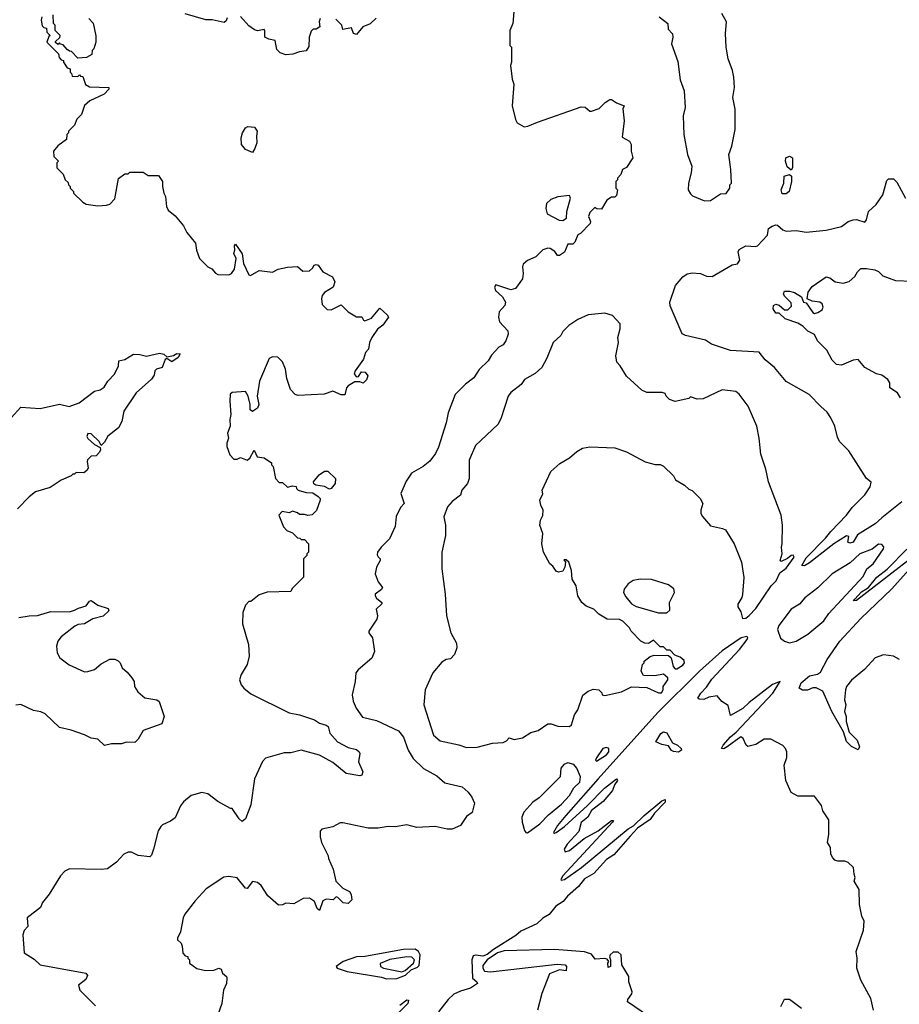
# Model space of a CAD drawing. Extents: x 2239805 to 2396427, y 665731 to 772158.
# Tile 19 of 256: x 2268889 to 2274130, y 697720 to 703589. Entities that reach past the tile are written whole.
import ezdxf

# ---------------------------------------------------------------- set-up
doc = ezdxf.new("R2010")
doc.units = 0

msp = doc.modelspace()

# ---------------------------------------------------------------- linework, layer by layer
at = {"layer": '0CON05XD'}
for points in [[(2269300, 703595), (2269327, 703567), (2269341.7, 703491.7), (2269342.5, 703455), (2269330, 703415), (2269320, 703405), (2269318.3, 703381.7), (2269287, 703363), (2269235, 703360), (2269198.3, 703398.3), (2269185, 703400), (2269171.7, 703411.7), (2269148.3, 703438.3), (2269131.7, 703441.7), (2269125, 703450), (2269115, 703440), (2269101.7, 703451.7), (2269101.7, 703458.3), (2269128.3, 703481.7), (2269130, 703495), (2269100, 703525), (2269100, 703555), (2269090, 703565), (2269088.3, 703618.3)], [(2270125, 703600), (2270118.3, 703581.7), (2270107.5, 703572.5), (2270035, 703587.5), (2269998.3, 703588.3), (2269875, 703623.3)], [(2271832.5, 703635), (2271827.5, 703565), (2271810, 703525), (2271810, 703435), (2271820, 703425), (2271820, 703335), (2271812.5, 703315), (2271822.5, 703235), (2271832.5, 703205), (2271822.5, 703075), (2271843, 702993), (2271853.6, 702973.6), (2271895, 702950), (2271917, 702953), (2271975, 702977.5), (2272235, 703068.8), (2272257.7, 703067.7), (2272285, 703042.5), (2272295, 703042.5), (2272340.7, 703059.3), (2272377.5, 703095), (2272405, 703112.5), (2272415, 703112.5), (2272445, 703092.5), (2272490, 703075), (2272482.5, 703057.5), (2272490, 702985), (2272478.3, 702888.3), (2272522.5, 702865), (2272532.5, 702845), (2272532.5, 702805), (2272542.5, 702765), (2272505, 702707.5), (2272480, 702695), (2272470, 702665), (2272450, 702645), (2272450, 702635), (2272440, 702625), (2272440, 702585), (2272450, 702575), (2272445, 702540), (2272435, 702530), (2272415, 702530), (2272387, 702513), (2272355, 702460), (2272328.3, 702461.7), (2272315, 702470), (2272285, 702440), (2272277.5, 702415), (2272290, 702385), (2272287, 702373), (2272230, 702315), (2272213.6, 702306.4), (2272197, 702263), (2272185, 702250), (2272155, 702250), (2272135, 702202.5), (2272105, 702183.3), (2272093.6, 702183.6), (2272077.7, 702207.7), (2272050, 702225), (2272035, 702226.2), (2272005, 702216.2), (2271963.3, 702175), (2271915, 702153.3), (2271889.3, 702130.7), (2271883.8, 702115), (2271888, 702075), (2271883.8, 702045), (2271843, 701987), (2271815, 701977.5), (2271725, 702007.5), (2271717.5, 701995), (2271723.3, 701975)], [(2272968.3, 702508.3), (2273005, 702510), (2273065, 702550), (2273098.3, 702551.7), (2273120, 702585), (2273120, 702605), (2273130, 702615), (2273126.7, 702695), (2273113.3, 702785), (2273132.5, 702835), (2273152.5, 702935), (2273152.5, 703055), (2273137.5, 703125), (2273147.5, 703185), (2273143.3, 703245), (2273136.4, 703286.4), (2273110, 703355), (2273098, 703425), (2273094, 703506), (2273100, 703575), (2273073.3, 703625)], [(2269020, 703605), (2269017.5, 703585), (2269021.7, 703551.7), (2269031.7, 703541.7), (2269048.3, 703538.3), (2269050, 703515), (2269070, 703495), (2269061.7, 703488.3), (2269050, 703455), (2269120, 703385), (2269123, 703363), (2269135, 703350), (2269150, 703345), (2269150, 703335), (2269171.7, 703301.7), (2269190, 703295), (2269190, 703275), (2269198.3, 703268.3), (2269201.7, 703251.7), (2269235, 703250), (2269245, 703260), (2269251.7, 703251.7), (2269265, 703250), (2269281.7, 703201.7), (2269305, 703187.5), (2269420, 703185), (2269420, 703175), (2269392.5, 703145), (2269307.5, 703105), (2269275, 703077.5), (2269257, 703023), (2269230, 702995), (2269215, 702960), (2269180, 702925), (2269180, 702915), (2269170, 702905), (2269167.5, 702875), (2269115, 702837.5), (2269090, 702805), (2269093, 702773), (2269120, 702745), (2269110, 702735), (2269110, 702705), (2269148.3, 702668.3), (2269160, 702635), (2269178.3, 702618.3), (2269180, 702605), (2269190, 702595), (2269190, 702585), (2269210, 702565), (2269210, 702555), (2269265, 702500), (2269285, 702490), (2269355, 702480), (2269405, 702482.5), (2269425, 702490), (2269455, 702520), (2269478.3, 702641.7), (2269515, 702670), (2269535, 702670), (2269545, 702680), (2269625, 702680), (2269655, 702660), (2269715, 702660), (2269740, 702625), (2269740, 702595), (2269747.5, 702555), (2269757.5, 702535), (2269762.5, 702475), (2269773.6, 702453.6), (2269815, 702420), (2269865, 702360), (2269885, 702320), (2269937, 702257), (2269942.5, 702215), (2269960, 702165), (2270010, 702115), (2270033, 702103), (2270055, 702077.5), (2270070, 702070), (2270135, 702068), (2270150, 702075), (2270168.6, 702101.4), (2270178.8, 702165), (2270164.2, 702195), (2270170, 702215), (2270168.3, 702241.7), (2270175, 702250), (2270213.6, 702193.6), (2270222, 702135), (2270255, 702067.5), (2270263.6, 702063.6), (2270315, 702093.3), (2270395.9, 702084.1), (2270428.3, 702101.7), (2270485, 702113.3), (2270545, 702117.5), (2270575, 702090), (2270615, 702092.5), (2270633, 702107), (2270642.5, 702125), (2270655, 702130), (2270666.7, 702125), (2270695, 702086.7), (2270752.5, 702055), (2270766.1, 702026.1), (2270757.5, 701995), (2270705, 701962.5), (2270691.2, 701945), (2270686.2, 701925), (2270691.2, 701891.2), (2270721.7, 701861.7), (2270745, 701860), (2270805, 701890), (2270846.4, 701846.4), (2270895, 701817.5), (2270928.3, 701818.3), (2270937, 701797), (2270945, 701794), (2270985, 701810), (2271035, 701870), (2271079.3, 701829.3), (2271086.2, 701815), (2271052, 701768), (2271020, 701745), (2270986.4, 701693.6), (2270972.5, 701665), (2270967.5, 701625), (2270950, 701605), (2270937.5, 701565), (2270886.7, 701495), (2270882.5, 701475), (2270895, 701460), (2270908.3, 701461.7), (2270925, 701490), (2270947, 701487), (2270962.5, 701465), (2270955, 701442.5), (2270935, 701422.5), (2270915, 701430), (2270885, 701430), (2270845, 701406.7), (2270836.7, 701395), (2270827, 701353), (2270805, 701352.5), (2270755, 701373.8), (2270703.6, 701356.4), (2270548.3, 701348.3), (2270530, 701355), (2270502.5, 701385), (2270480.7, 701450.7), (2270472.5, 701505), (2270455, 701550), (2270427, 701577), (2270395, 701580), (2270375, 701570), (2270316.7, 701435), (2270303.8, 701345), (2270313.3, 701295), (2270305, 701272.5), (2270276.4, 701253.6), (2270262.7, 701262.7), (2270262, 701295), (2270250, 701345), (2270235, 701372.5), (2270155, 701367.5), (2270143, 701357), (2270140, 701315), (2270147.5, 701235), (2270141.2, 701205), (2270143.6, 701166.4), (2270126.7, 701125), (2270132.5, 701095), (2270122.5, 701065), (2270122.5, 701045), (2270140, 700995), (2270165, 700970), (2270185, 700970), (2270205, 700980), (2270245, 700962.5), (2270260, 700975), (2270285, 701022.5), (2270303.8, 700983.8), (2270346.2, 700976.2), (2270388.3, 700948.3), (2270390, 700935), (2270400, 700925), (2270412.5, 700855), (2270435, 700830), (2270455, 700830), (2270485, 700802.5), (2270515, 700810), (2270537, 700807), (2270537.5, 700795), (2270547.5, 700785), (2270595, 700770), (2270635, 700768.8), (2270667.3, 700747.3), (2270680, 700735), (2270680, 700725), (2270657, 700663), (2270631.7, 700638.3), (2270605, 700632.5), (2270585, 700640), (2270555, 700640), (2270545, 700650), (2270515, 700660), (2270495, 700650), (2270453.6, 700656.4), (2270432.5, 700635), (2270460, 700565), (2270480, 700545), (2270515, 700530), (2270545, 700500), (2270558.3, 700498.3), (2270565, 700490), (2270585, 700490), (2270610, 700465), (2270610, 700415), (2270600, 700405), (2270600, 700395), (2270580, 700375), (2270580, 700265), (2270511.7, 700198.3), (2270505, 700180), (2270363, 700177), (2270315, 700160), (2270265, 700120), (2270255, 700120), (2270235, 700100), (2270217.5, 700055), (2270217, 699987), (2270252.5, 699865), (2270256.2, 699795), (2270243.3, 699745), (2270207.5, 699685), (2270197.5, 699655), (2270207.5, 699625), (2270223.3, 699605), (2270265, 699571.2), (2270495, 699456.7), (2270555, 699446.2), (2270645, 699416), (2270675, 699396), (2270715, 699383.8), (2270726.7, 699375), (2270736.2, 699336.2), (2270783.3, 699285), (2270845, 699251.4), (2270895, 699239.2), (2270912, 699225), (2270915.7, 699215), (2270907.5, 699165), (2270933.3, 699105), (2270927.5, 699085), (2270915, 699081.2), (2270835, 699095.8), (2270755, 699161.2), (2270674.5, 699204.5), (2270565, 699234), (2270505, 699218), (2270465, 699218.8), (2270353, 699187), (2270335, 699166.7), (2270288.8, 699065), (2270265, 698910), (2270233.8, 698826.2), (2270215, 698810), (2270196.2, 698825), (2270155, 698887.5), (2270145, 698887.5), (2270069.3, 698929.3), (2270010, 698975), (2269975, 698982.5), (2269910, 698965), (2269865, 698927.5), (2269846.4, 698903.6), (2269815, 698832.5), (2269788.3, 698811.7), (2269739.3, 698790.7), (2269729.3, 698780.7), (2269713.3, 698755), (2269686.7, 698645), (2269675, 698610), (2269665, 698600)], [(2270680, 703595), (2270672.5, 703575), (2270677.5, 703545), (2270655, 703532.5), (2270638.3, 703531.7), (2270625, 703520), (2270613.8, 703485), (2270611.7, 703428.3), (2270596.4, 703403.6), (2270555, 703397.5), (2270516.4, 703383.6), (2270475, 703380), (2270441.7, 703391.7), (2270421.7, 703411.7), (2270410, 703465), (2270373, 703473), (2270350, 703485), (2270350, 703525), (2270345, 703530), (2270305, 703522.5), (2270287.5, 703527.5), (2270255, 703552.5), (2270205, 703606.7)], [(2271013, 703597), (2270977, 703563), (2270933.6, 703546.4), (2270895, 703500), (2270877, 703507), (2270865, 703540), (2270815, 703530), (2270807.5, 703555), (2270771.7, 703591.7)], [(2272700, 703605), (2272750, 703565), (2272753, 703533), (2272777.5, 703505), (2272780, 703485), (2272772.5, 703445), (2272810.7, 703339.3), (2272825, 703230), (2272848.8, 703165), (2272854, 703065), (2272842.5, 703015), (2272846.1, 702903.9), (2272868.8, 702785), (2272893.8, 702715), (2272890, 702675), (2272873.3, 702615), (2272872.5, 702575), (2272885, 702550), (2272898.3, 702538.3), (2272968.3, 702508.3)], [(2270275, 702797.5), (2270234, 702814), (2270210, 702845), (2270208.8, 702885), (2270216.2, 702915), (2270235, 702943.3), (2270248, 702952), (2270288.6, 702948.6), (2270304.2, 702925), (2270298.8, 702895), (2270301.2, 702855), (2270290, 702820), (2270275, 702797.5)], [(2273485, 702691.2), (2273462.2, 702712.2), (2273451.3, 702745), (2273454.3, 702765.7), (2273475, 702775.5), (2273492.9, 702765), (2273494.3, 702705.7), (2273485, 702691.2)], [(2274144.2, 700715.8), (2274025, 700620), (2273985.6, 700584.4), (2273881.5, 700518.5), (2273855, 700474.5), (2273835, 700469.2), (2273823.6, 700473.6), (2273829.3, 700509.3), (2273815, 700512.5), (2273738.8, 700465), (2273595, 700352.2), (2273565, 700333.1), (2273550, 700335), (2273575, 700381.5), (2273690.9, 700499.1), (2273721.5, 700538.5), (2273816, 700635), (2273848.3, 700681.7), (2273925, 700757.5), (2273955.5, 700805), (2273963, 700833), (2273933.9, 700853.9), (2273828.3, 701018.3), (2273773.9, 701073.9), (2273760.7, 701100.7), (2273746.7, 701165), (2273722.5, 701215), (2273699.3, 701249.3), (2273662.3, 701282.3), (2273592.5, 701355), (2273455, 701432.5), (2273386.7, 701515), (2273330.5, 701560.5), (2273295, 701606.2), (2273125, 701616), (2273010, 701655), (2272975, 701677.5), (2272855, 701706.7), (2272837, 701717), (2272763.6, 701883.6), (2272763.3, 701905), (2272796.7, 702005), (2272840, 702055), (2272866.1, 702073.9), (2272895, 702080), (2272945, 702076.7), (2272980.7, 702060.7), (2273015, 702057.5), (2273133.2, 702126.8), (2273165.7, 702134.3), (2273178.9, 702155), (2273169.6, 702205), (2273175, 702218.5), (2273215, 702240.3), (2273274.2, 702235.8), (2273285, 702240), (2273343.8, 702305), (2273350, 702345), (2273372.7, 702357.3), (2273395, 702366.2), (2273405, 702363.8), (2273435.9, 702335.9), (2273455, 702328), (2273515, 702332.5), (2273575, 702323.1), (2273695, 702333.8), (2273785, 702356.2), (2273825, 702386.2), (2273855, 702396.2), (2273875, 702396.7), (2273925, 702381.2), (2273934, 702395), (2273946.2, 702445), (2273993, 702487), (2274032.5, 702545), (2274055, 702630), (2274065, 702640), (2274095, 702640), (2274115, 702620), (2274166.7, 702525)], [(2273431.2, 702551.2), (2273426.7, 702575), (2273441.9, 702615), (2273444.6, 702655), (2273475, 702666), (2273486.9, 702656.9), (2273488, 702625), (2273472.9, 702565), (2273455, 702551.5), (2273431.2, 702551.2)], [(2272125, 702392.5), (2272146.7, 702405), (2272148.8, 702445), (2272170, 702525), (2272165, 702540), (2272095, 702533.3), (2272053, 702517), (2272027.5, 702492.5), (2272023.2, 702463.2), (2272032.4, 702432.4), (2272103, 702393), (2272125, 702392.5)], [(2274136.2, 701335), (2274120, 701365), (2274072.5, 701395), (2274073.3, 701425), (2274062.5, 701445), (2274025, 701470), (2273995, 701477.5), (2273925, 701516.2), (2273885, 701563.3), (2273855, 701558.8), (2273785, 701530), (2273755, 701533.3), (2273729.3, 701559.3), (2273698.8, 701618.8), (2273643.3, 701675), (2273625, 701712.5), (2273585, 701732.5), (2273555, 701762.5), (2273525, 701780), (2273450, 701805), (2273415, 701840), (2273395, 701840), (2273377.5, 701865), (2273380, 701885), (2273395, 701892.5), (2273415, 701887.5), (2273445, 701860), (2273465, 701860), (2273488.3, 701881.7), (2273485, 701900), (2273445, 701940), (2273440, 701955), (2273445, 701970), (2273475, 701970), (2273505, 701962.5), (2273546.4, 701936.4), (2273560, 701905), (2273575, 701900), (2273615, 701842.5), (2273625, 701837.5), (2273645, 701842.5), (2273670.7, 701859.3), (2273676, 701875), (2273670, 701895), (2273655.8, 701905.8), (2273610.7, 701910.7), (2273580, 701925), (2273587.5, 701965), (2273610.7, 701999.3), (2273693.6, 702056.4), (2273715, 702050), (2273747, 702027), (2273795, 702018.1), (2273832.1, 702027.9), (2273865, 702057.5), (2273880, 702085), (2273900, 702105), (2273933.6, 702106.4), (2273985, 702097.5), (2274005, 702087.5), (2274031.7, 702061.7), (2274107.5, 702035), (2274205, 702029.2)], [(2271723.3, 701975), (2271765.9, 701935.9), (2271783.3, 701905), (2271780, 701885), (2271745, 701847.5), (2271740.8, 701815), (2271747.7, 701787.7), (2271796.7, 701735), (2271798.8, 701715), (2271786.2, 701675), (2271769.3, 701650.7), (2271743.6, 701636.4), (2271700.3, 701589.7), (2271680, 701555), (2271625.8, 701504.2), (2271595.7, 701454.3), (2271544.1, 701415.9), (2271483.8, 701355), (2271440.8, 701245), (2271429.2, 701185), (2271385, 701040), (2271366.6, 701003.4), (2271331.7, 700958.3), (2271293.6, 700926.4), (2271223.6, 700886.4), (2271191.7, 700838.3), (2271158.8, 700765), (2271180, 700705), (2271158.1, 700681.9), (2271132.3, 700627.7), (2271125, 700567.5), (2271092, 700495), (2271042, 700445), (2271021.2, 700415), (2271019.3, 700399.3), (2271025, 700387.5), (2271036.7, 700375), (2271036.7, 700365), (2271014.2, 700325), (2271006, 700285), (2271025, 700237.5), (2271050, 700205), (2271045, 700192.5), (2271007.5, 700165), (2271006.7, 700155), (2271015, 700140), (2271047.5, 700115), (2271047, 700107), (2271013.3, 700075), (2271021.2, 700035), (2271016.7, 700015), (2270970, 699945), (2270970, 699935), (2270990, 699905), (2271003, 699823), (2270986.8, 699783.2), (2270905.6, 699714.4), (2270891.2, 699695), (2270888, 699645), (2270869.2, 699565), (2270875, 699527.5), (2270894, 699485), (2270931.2, 699431.2), (2271015, 699411.2), (2271145, 699350), (2271175, 699312.5), (2271203.8, 699235), (2271232.5, 699185), (2271294, 699125), (2271375, 699081.4), (2271421.1, 699041.1), (2271525, 699016), (2271561.2, 698985), (2271583.3, 698955), (2271598.8, 698918.8), (2271585, 698862.5), (2271550.5, 698839.5), (2271515, 698786.7), (2271465, 698763.3), (2271435, 698763.3), (2271365, 698779.2), (2271255, 698774), (2271195, 698790), (2271125, 698777.5), (2271085, 698780), (2271025, 698770), (2270965, 698770), (2270815, 698802.5), (2270798.3, 698801.7), (2270755, 698777.5), (2270690, 698765), (2270678.3, 698751.7), (2270678.3, 698718.3), (2270687.5, 698685), (2270727.5, 698605), (2270728.3, 698588.3), (2270757.5, 698525), (2270773.3, 698455), (2270815, 698412.5), (2270852.9, 698392.9), (2270864.6, 698374.6), (2270866.9, 698343.1), (2270845, 698321.4), (2270815.5, 698325.5), (2270785, 698357.5), (2270775, 698360), (2270757, 698343), (2270715, 698347.5), (2270695, 698337.5), (2270675, 698280), (2270661.7, 698291.7), (2270645, 698332.5), (2270615, 698352.5), (2270578.3, 698351.7), (2270521.7, 698318.3), (2270475, 698322.5), (2270455, 698312.5), (2270430.7, 698310.7), (2270367, 698367), (2270327.7, 698427.7), (2270306.1, 698446.1), (2270295, 698447.5), (2270275, 698452.5), (2270245, 698410), (2270235, 698412.5), (2270185, 698473.3), (2270135, 698482.5), (2270105, 698477.5), (2270000.7, 698409.3), (2269933.6, 698336.4), (2269873, 698257), (2269862.5, 698235), (2269847, 698153), (2269830, 698115), (2269830, 698105), (2269850, 698085), (2269857, 698067), (2269860, 698025), (2269875, 698010), (2269890, 698005), (2269890, 697995), (2269900, 697985), (2269900, 697965), (2269945, 697933.3), (2269995, 697921.2), (2270046.4, 697923.6), (2270075, 697936.2), (2270089.3, 697929.3), (2270097.5, 697905), (2270120, 697885), (2270122.5, 697875), (2270120, 697845), (2270103.3, 697805), (2270092.5, 697725), (2270068.3, 697651.7)], [(2271551.7, 699251.7), (2271615, 699252), (2271705, 699276.2), (2271769.3, 699280.7), (2271789.3, 699290.7), (2271805, 699307.5), (2271835, 699297.5), (2271885, 699307.5), (2271935, 699340), (2271978.3, 699351.7), (2272035, 699392.5), (2272055, 699392.5), (2272095, 699377.5), (2272165, 699376.2), (2272176.2, 699385), (2272193.8, 699445), (2272213.9, 699476.1), (2272245, 699562.5), (2272275, 699586.7), (2272305, 699597.5), (2272340, 699595), (2272357, 699577), (2272360, 699565), (2272375, 699560), (2272475, 699582.5), (2272535, 699612.5), (2272625, 699607.5), (2272695, 699576.7), (2272712.5, 699577.5), (2272722.5, 699595), (2272722.5, 699615), (2272750, 699655), (2272750, 699665), (2272725, 699687.5), (2272673, 699677), (2272605, 699680), (2272592.5, 699705), (2272600, 699745), (2272610, 699755), (2272610, 699765), (2272645, 699792.5), (2272668.3, 699801.7), (2272755, 699800), (2272770, 699785), (2272783, 699733), (2272795, 699720), (2272805, 699720), (2272839.3, 699740.7), (2272850, 699755), (2272848.3, 699768.3), (2272825, 699790), (2272791.7, 699801.7), (2272765, 699830), (2272745, 699830), (2272725, 699850), (2272705, 699850), (2272665, 699890), (2272635, 699870), (2272613, 699873), (2272590, 699885), (2272532.5, 699945), (2272523, 699963), (2272483, 700003), (2272463.3, 700013.3), (2272390, 700015), (2272340, 700045), (2272310, 700075), (2272265, 700092.5), (2272237.5, 700115), (2272214, 700155), (2272204, 700215), (2272180, 700255), (2272176.1, 700306.1), (2272160, 700355), (2272145, 700370), (2272131.7, 700368.3), (2272140, 700355), (2272137.5, 700325), (2272125, 700302.5), (2272100, 700295), (2272085, 700302.5), (2272065, 700332.5), (2272047.5, 700345), (2272010, 700415), (2272000, 700465), (2272006.1, 700526.1), (2271987.5, 700575), (2271992.5, 700605), (2272006.4, 700633.6), (2272008.8, 700665), (2271994, 700695), (2271988.8, 700725), (2272006.4, 700763.6), (2272002.5, 700785), (2272053.8, 700895), (2272107, 700943), (2272165, 700977.5), (2272207.5, 701015), (2272242.5, 701035), (2272285, 701042), (2272435.8, 701035.8), (2272503.9, 701013.9), (2272615, 700952.5), (2272675, 700937.5), (2272705, 700937.5), (2272725, 700927.5), (2272785, 700870), (2272797, 700847), (2272850, 700815), (2272875, 700790), (2272895, 700782.5), (2272922.5, 700755), (2272942.5, 700735), (2272960, 700705), (2272947.5, 700665), (2272947.5, 700645), (2272957, 700627), (2273005, 700572.5), (2273077, 700557), (2273095, 700547.5), (2273146.7, 700465), (2273190, 700355), (2273203, 700263), (2273196.4, 700163.6), (2273192.5, 700145), (2273167.5, 700105), (2273168.3, 700088.3), (2273185, 700060), (2273195, 700020), (2273215, 700021.2), (2273235, 700037.1), (2273275, 700079.4), (2273366.4, 700213.6), (2273396.4, 700245), (2273418.8, 700291.2), (2273455, 700319.4), (2273504, 700385), (2273496.9, 700396.9), (2273485, 700396), (2273463.6, 700376.4), (2273425, 700360), (2273420, 700365), (2273432.5, 700405), (2273427.5, 700445), (2273432.5, 700465), (2273433.3, 700575), (2273426.4, 700636.4), (2273350, 700835), (2273335, 700910), (2273305, 701000), (2273294.3, 701094.3), (2273281.2, 701165), (2273230, 701285), (2273175, 701357.5), (2273155, 701372.5), (2273075, 701382.5), (2272961.7, 701328.3), (2272925, 701327.5), (2272885, 701340), (2272875, 701330), (2272795, 701312.5), (2272760, 701325), (2272740, 701345), (2272735, 701360), (2272716.4, 701366.4), (2272625, 701367.5), (2272595, 701380), (2272504.1, 701464.1), (2272466.7, 701525), (2272446.4, 701546.4), (2272440, 701585), (2272456.7, 701665), (2272453.3, 701695), (2272467, 701747), (2272466.4, 701776.4), (2272420, 701825), (2272375, 701840), (2272275, 701830), (2272215, 701802.5), (2272160, 701765), (2272125, 701730), (2272113, 701707), (2272067.5, 701665), (2272029.5, 701570.5), (2272000, 701515), (2271959.7, 701480.3), (2271897.5, 701445), (2271877.5, 701415), (2271815, 701366.7), (2271800, 701345), (2271755, 701210), (2271737.5, 701175), (2271605, 701050), (2271567, 700963), (2271566.7, 700855), (2271557.5, 700825), (2271522.5, 700785), (2271515.9, 700754.1), (2271465, 700717.5), (2271438.8, 700685), (2271416.2, 700625), (2271426.7, 700575), (2271426.7, 700515), (2271403.3, 700415), (2271403.8, 700315), (2271423.9, 700163.9), (2271432, 700035), (2271457.5, 699935), (2271491.7, 699871.7), (2271492.5, 699845), (2271480, 699805), (2271455, 699780), (2271430, 699775), (2271405, 699760), (2271351.2, 699695), (2271303.8, 699595), (2271296.7, 699505), (2271355, 699323.3), (2271395, 699290), (2271506, 699266), (2271551.7, 699251.7)], [(2268837.5, 701215), (2268895, 701280), (2269011.7, 701271.7), (2269125, 701296.7), (2269183, 701283), (2269242.5, 701305), (2269335, 701373.8), (2269367.5, 701382.5), (2269391.7, 701398.3), (2269414, 701435), (2269453.4, 701476.6), (2269478, 701525), (2269480, 701555), (2269515, 701563.8), (2269565.9, 701594.1), (2269604, 701594), (2269645, 701582.5), (2269721.2, 701601.2), (2269747.5, 701595), (2269765, 701580), (2269805, 701586.7), (2269825, 701598.8), (2269845, 701597.5), (2269832.5, 701575), (2269795, 701550), (2269765, 701570), (2269755, 701562.5), (2269736.7, 701515), (2269703.3, 701505), (2269693.8, 701495), (2269690.5, 701469.5), (2269675, 701446), (2269582.5, 701365), (2269510, 701255), (2269496.4, 701193.6), (2269477.5, 701155), (2269413.6, 701106.4), (2269395, 701070), (2269375, 701050), (2269362.5, 701075), (2269315, 701120), (2269295, 701122.5), (2269288.8, 701105), (2269295, 701092.5), (2269335, 701056.7), (2269368.3, 701038.3), (2269370, 701025), (2269365, 701010), (2269345, 700990), (2269315, 700986.7), (2269293.3, 700965), (2269290, 700955), (2269297.5, 700915), (2269289.3, 700900.7), (2269271.7, 700888.3), (2269225, 700890), (2269215, 700880), (2269205, 700880), (2269195, 700870), (2269135, 700843.3), (2269069.5, 700800.5), (2268982.5, 700775), (2268944.3, 700745.7), (2268875, 700673.8)], [(2270735, 700790.8), (2270705, 700806), (2270653.6, 700813.6), (2270641.7, 700821.7), (2270640, 700835), (2270673.9, 700876.1), (2270705, 700897.5), (2270725, 700897.5), (2270770, 700855), (2270767.5, 700825), (2270745, 700794), (2270735, 700790.8)], [(2273475, 699875.4), (2273515, 699884.6), (2273585, 699925.5), (2273680, 700005), (2273710.8, 700049.2), (2273915, 700270.6), (2273937.1, 700315), (2273974, 700345), (2274036.7, 700435), (2274037, 700447), (2274025, 700460), (2274005, 700462.5), (2273968.1, 700431.9), (2273895, 700404.2), (2273837.9, 700352.1), (2273730, 700285), (2273645, 700201.9), (2273566.9, 700143.1), (2273535, 700104.4), (2273485.5, 700074.5), (2273411.8, 699978.2), (2273403.3, 699955), (2273422.3, 699902.3), (2273445, 699883.9), (2273475, 699875.4)], [(2274235, 700406), (2273875, 700126.2), (2273857.5, 700125), (2273864.2, 700135), (2273905, 700179.5), (2273931.2, 700195), (2273945.6, 700204.4), (2273995.6, 700265), (2274056.7, 700313.3), (2274175, 700433.5)], [(2274131.2, 699775), (2274095, 699795.8), (2274035, 699804), (2273986.7, 699785), (2273922, 699715), (2273845, 699652), (2273815.8, 699615), (2273810, 699595), (2273803.8, 699535), (2273811.2, 699505), (2273803.3, 699465), (2273813.3, 699435), (2273813.3, 699405), (2273831.7, 699341.7), (2273878.8, 699295), (2273892.5, 699255), (2273885, 699237.5), (2273845, 699257.5), (2273815, 699287.5), (2273796.7, 699345), (2273728, 699465), (2273675, 699587.5), (2273635, 699606.7), (2273613.9, 699606.1), (2273583, 699593), (2273553, 699593), (2273533.6, 699603.6), (2273545, 699636.7), (2273595, 699678), (2273642.5, 699687.5), (2273660, 699700), (2273700, 699775), (2273775.5, 699885), (2273900.8, 700019.2), (2274085, 700196.9), (2274205, 700328.8)], [(2272745, 700052.5), (2272761.7, 700068.3), (2272760, 700115), (2272790, 700175), (2272786.1, 700196.1), (2272755, 700220), (2272653, 700253), (2272585, 700253.3), (2272543.9, 700246.1), (2272515, 700226.2), (2272490, 700195), (2272486.2, 700175), (2272499.5, 700149.5), (2272535, 700107.5), (2272561.7, 700091.7), (2272695, 700053.3), (2272745, 700052.5)], [(2268883.6, 700026.4), (2268945, 700036.2), (2268995, 700036.7), (2269075, 700061.2), (2269185, 700060), (2269215, 700068.8), (2269238.3, 700081.7), (2269285.8, 700094.2), (2269305, 700123.3), (2269315, 700126), (2269355, 700100), (2269415, 700080), (2269420, 700065), (2269387, 700033), (2269325, 700017.5), (2269275, 699987.5), (2269237, 699983), (2269216.4, 699973.6), (2269135, 699910), (2269116.1, 699883.9), (2269108.8, 699855), (2269111.2, 699815), (2269128.8, 699785), (2269184.3, 699744.3), (2269275, 699702.5), (2269295, 699702.9), (2269334.2, 699715.8), (2269375, 699750), (2269425, 699776.7), (2269455, 699776.7), (2269475, 699767.5), (2269487.5, 699755), (2269500, 699725), (2269530, 699700), (2269557.5, 699665), (2269570, 699645), (2269572.5, 699615), (2269592.3, 699582.3), (2269635, 699546.7), (2269705, 699534), (2269720, 699525), (2269748.8, 699435), (2269735, 699392.5), (2269625, 699352.5), (2269595, 699300), (2269575, 699280), (2269525, 699282.5), (2269495, 699272.5), (2269435, 699272.5), (2269395, 699262.5), (2269355, 699300), (2269315, 699306.7), (2269275, 699326.7), (2269195, 699353.3), (2269125, 699370), (2269041.2, 699451.2), (2269015, 699463.8), (2268971.2, 699471.2), (2268895, 699506.7), (2268865, 699503.3)], [(2273976.7, 697685), (2273960, 697755), (2273901.2, 697865), (2273876.2, 697935), (2273878.8, 697995), (2273873.3, 698035), (2273917, 698163), (2273920, 698215), (2273907.5, 698245), (2273892.5, 698315), (2273890, 698405), (2273860, 698455), (2273867.5, 698475), (2273860, 698495), (2273857.5, 698535), (2273825.9, 698565.9), (2273805, 698572.5), (2273763, 698573), (2273745, 698580), (2273733, 698593), (2273722.5, 698615), (2273720, 698655), (2273701.2, 698685), (2273710, 698735), (2273710.5, 698820.5), (2273674.1, 698874.1), (2273666.7, 698905), (2273625, 698960), (2273525, 698960), (2273485, 698982.5), (2273453.6, 699053.6), (2273443.3, 699145), (2273459.3, 699190.7), (2273460, 699225), (2273452.5, 699245), (2273435, 699262.5), (2273365, 699300), (2273325, 699300), (2273275, 699268.8), (2273227, 699257), (2273217.5, 699265), (2273200, 699305), (2273185, 699313.8), (2273105, 699254.4), (2273085, 699243.3), (2273071.2, 699245), (2273080, 699265), (2273124.5, 699315), (2273157.7, 699342.3), (2273375.7, 699575), (2273420, 699645), (2273375, 699625.7), (2273235, 699519.1), (2273196.8, 699483.2), (2273125, 699441.2), (2273110.7, 699500.7), (2273073.3, 699525), (2273045, 699558.8), (2272995, 699551.2), (2272965, 699536.7), (2272938.3, 699538.3), (2272930, 699545), (2272947.5, 699575), (2272980.2, 699609.8), (2273012.7, 699657.3), (2273176.9, 699835), (2273223.3, 699895), (2273226.7, 699906.7), (2273221.7, 699911.7), (2273187.5, 699905), (2273075, 699827.1), (2272939.2, 699705), (2272690.2, 699459.8), (2272335.3, 699064.7), (2272142, 698845), (2272093.8, 698785), (2272070, 698745), (2272075, 698740), (2272085, 698743.3), (2272135, 698780), (2272272, 698905), (2272372.4, 699007.6), (2272445, 699063.3), (2272451.2, 699055), (2272432.6, 699027.4), (2272421.2, 698995), (2272365, 698929.5), (2272295, 698875.8), (2272274.7, 698835.3), (2272235, 698804.2), (2272219.8, 698750.2), (2272151.2, 698675), (2272133.8, 698645), (2272138.3, 698628.3), (2272165, 698636.2), (2272251.8, 698708.2), (2272335.6, 698754.4), (2272415, 698815.8), (2272426.4, 698816.4), (2272421.2, 698805), (2272125, 698486.2), (2272112.5, 698465), (2272115, 698460), (2272135, 698463.3), (2272236.2, 698535), (2272513.7, 698766.3), (2272546.6, 698783.4), (2272609.4, 698845), (2272715, 698932.9), (2272735, 698940), (2272734.2, 698925), (2272671.2, 698858.8), (2272645, 698822.2), (2272569.6, 698770.4), (2272527, 698723), (2272429.3, 698610.7), (2272385, 698582.5), (2272309.3, 698500.7), (2272255, 698467.8), (2272218.1, 698421.9), (2272152.2, 698365), (2272126.2, 698333.8), (2272084, 698305), (2272043.8, 698256.2), (2272005, 698234.2), (2271969.7, 698200.3), (2271874.3, 698155.7), (2271845, 698130), (2271712.8, 698047.2), (2271675, 698017.1), (2271647.7, 698007.7), (2271606.1, 698013.9), (2271590.2, 698009.8), (2271582.3, 697985), (2271587.1, 697875), (2271612, 697855), (2271616, 697845), (2271575, 697816.2), (2271515, 697799.1), (2271475, 697780), (2271441.3, 697748.7), (2271383.5, 697675)], [(2272815, 699223.3), (2272785, 699226.2), (2272772.9, 699232.9), (2272755, 699260), (2272715, 699268.8), (2272680, 699285), (2272709.2, 699335), (2272725, 699344), (2272745, 699337.5), (2272778.3, 699278.3), (2272807.5, 699265), (2272830, 699245), (2272832.5, 699235), (2272815, 699223.3)], [(2272325, 699170), (2272385, 699207.5), (2272400, 699225), (2272400, 699245), (2272385, 699250), (2272362.5, 699245), (2272325, 699190), (2272320, 699175), (2272325, 699170)], [(2271915, 698742), (2271988.9, 698795), (2272039.8, 698850.2), (2272116.6, 698913.4), (2272165.3, 698964.7), (2272190.5, 699009.5), (2272226.7, 699045), (2272230, 699075), (2272207.9, 699127.9), (2272190, 699150), (2272155, 699158.8), (2272130.7, 699149.3), (2272113, 699127), (2272110, 699075), (2271985, 698951.2), (2271946.2, 698925), (2271892, 698865), (2271880, 698835), (2271882.5, 698805), (2271895.8, 698755.8), (2271904.4, 698744.4), (2271915, 698742)], [(2269665, 698600), (2269595, 698607.5), (2269555, 698627.5), (2269535, 698627.5), (2269510, 698615), (2269465, 698567.5), (2269411.7, 698528.3), (2269375, 698523.3), (2269185, 698527.5), (2269157, 698513), (2269132.5, 698485), (2269065, 698377.5), (2269023.9, 698326.1), (2269013, 698297), (2268932.5, 698235), (2268936.4, 698183.6), (2268915, 698160), (2268907.5, 698135), (2268915, 698027.5), (2268975, 697990), (2269010, 697955), (2269282.5, 697905), (2269292.5, 697892.5), (2269282.1, 697867.9), (2269240, 697835), (2269246.7, 697805), (2269341.2, 697711.2)], [(2271075, 697871.4), (2271135, 697873.3), (2271187.1, 697892.9), (2271220.4, 697925), (2271259, 697941), (2271268.8, 697951.2), (2271274.8, 698014.8), (2271265.4, 698035.4), (2271245, 698048.2), (2271175, 698046.2), (2270945, 698005.2), (2270895, 698003.2), (2270816.2, 697975), (2270773.8, 697945), (2270780, 697935), (2270840, 697915), (2271045, 697881.1), (2271075, 697871.4)], [(2272635, 697650), (2272510, 697735), (2272511.7, 697748.3), (2272537, 697783), (2272537.5, 697795), (2272517.5, 697855), (2272517.5, 697885), (2272477.5, 697955), (2272473.3, 698015), (2272455, 698031.2), (2272425, 698031.2), (2272406.7, 698015), (2272402.5, 698002.5), (2272410, 697985), (2272410, 697945), (2272395, 697940), (2272392.5, 697965), (2272400, 697975), (2272388.3, 697988.3), (2272375, 697992.5), (2272318.3, 697988.3), (2272295, 698020), (2272253.6, 698033.6), (2272075, 698046.7), (2271775, 698039.4), (2271735, 698026.3), (2271673.6, 697985), (2271647.6, 697952.4), (2271647.5, 697935), (2271658.2, 697918.2), (2271695, 697913.8), (2272091.1, 697958.9), (2272138.8, 697955), (2272147.5, 697945), (2272145, 697920), (2272105, 697926.2), (2272045, 697902.5), (2272000, 697785), (2271973.3, 697685)], [(2271165, 697914.5), (2271185, 697921.7), (2271235.7, 697965), (2271240.4, 697985), (2271225, 698001.1), (2271195, 698003.9), (2271095, 697986.8), (2271036.1, 697963.9), (2271038.8, 697945), (2271056.7, 697935), (2271165, 697914.5)], [(2271154.6, 697715.4), (2271196.1, 697746.1), (2271206.2, 697745), (2271201.2, 697725), (2271068.2, 697591.8)], [(2273423.8, 697706.2), (2273445, 697750), (2273475, 697750), (2273546.4, 697696.4)]]:
    msp.add_lwpolyline(points, dxfattribs=at)

doc.saveas('drawing.dxf')
